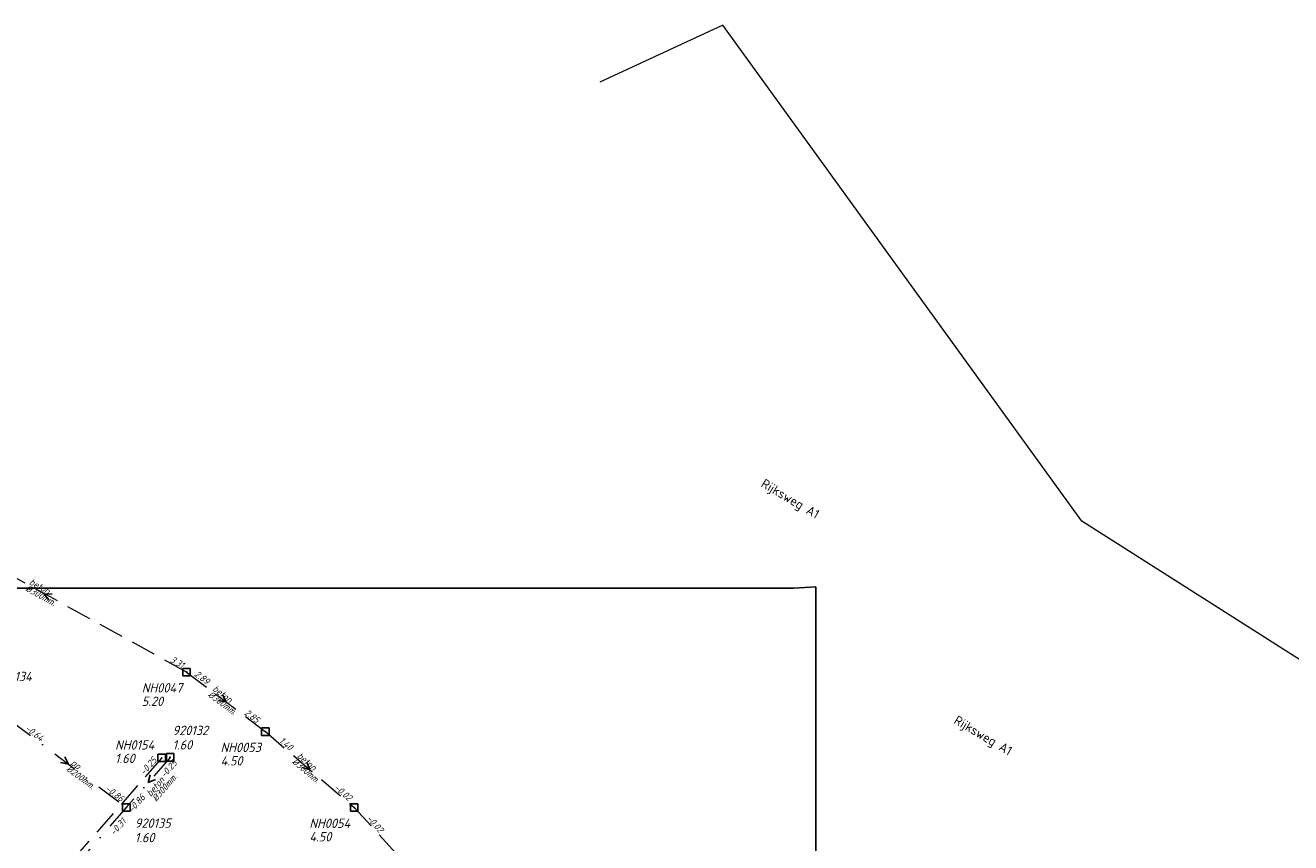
# Model space of a CAD drawing. Header units: metres. Extents: x 152202 to 157341, y 461610 to 468701.
# Tile 237 of 238: x 154694 to 154948, y 468469 to 468634. Entities that reach past the tile are written whole.
import ezdxf
from ezdxf.enums import TextEntityAlignment as Align
from ezdxf.lldxf.tags import DXFTag

# ---------------------------------------------------------------- set-up
doc = ezdxf.new("R2010")
doc.units = ezdxf.units.M
doc.header["$PDMODE"] = 64
doc.header["$PDSIZE"] = 1.5
doc.linetypes.add('RI-HWA', pattern=[7.4, 5, -2.4])
doc.linetypes.add('RI-VWA', pattern=[11, 5, -3, 0, -3])
doc.layers.get('0').update_dxf_attribs({"linetype": 'CONTINUOUS'})
doc.layers.get('DEFPOINTS').update_dxf_attribs({"linetype": 'CONTINUOUS'})
for name, color, linetype, lineweight in [('B-OI-RI-DRUK-G', 190, 'RI-PERS', 18), ('B-OI-RI-HWA-BOB-T18', 150, 'CONTINUOUS', 18), ('B-OI-RI-HWA-MATERIAAL-T18', 150, 'CONTINUOUS', 18), ('B-OI-RI-HWA-PUTDEKSELHOOGTE-T25', 150, 'CONTINUOUS', 25), ('B-OI-RI-HWA-PUTNUMMER-T25', 150, 'CONTINUOUS', 25), ('B-OI-RI-HWA_DIAMETER-T18', 150, 'CONTINUOUS', 18), ('B-OI-RI-HWA_RIOOLPUT-S', 150, 'CONTINUOUS', 25), ('B-OI-RI-HWA_TRANSPORTLEIDING-G', 150, 'RI-HWA', 18), ('B-OI-RI-STROOMRICHTING-S', 252, 'CONTINUOUS', 25), ('B-OI-RI-VWA-BOB-T18', 34, 'CONTINUOUS', 18), ('B-OI-RI-VWA-DIAMETER-T18', 34, 'CONTINUOUS', 18), ('B-OI-RI-VWA-MATERIAAL-T18', 34, 'CONTINUOUS', 18), ('B-OI-RI-VWA_PUTDEKSELHOOGTE-T25', 34, 'CONTINUOUS', 25), ('B-OI-RI-VWA_PUTNUMMER-T25', 34, 'CONTINUOUS', 25), ('B-OI-RI-VWA_RIOOLPUT-S', 34, 'CONTINUOUS', 25), ('B-OI-RI-VWA_TRANSPORTLEIDING-G', 34, 'RI-VWA', 18), ('B-RO-OG-TOPOGRAFIE-T18', 2, 'CONTINUOUS', 18)]:
    doc.layers.add(name, color=color, linetype=linetype, lineweight=lineweight)
doc.styles.add('NLCS-ISO-M200-T18', font='NLCS-ISO.ttf', dxfattribs={"height": 360})
doc.styles.add('NLCS-ISO-M750-T18_CURSIEF', font='NLCS-ISO.ttf', dxfattribs={"oblique": 15, "height": 1.35})
doc.styles.add('NLCS-ISO-M750-T25_CURSIEF', font='NLCS-ISO.ttf', dxfattribs={"oblique": 15, "height": 1.875})
tags = doc.linetypes.add('RI-PERS', pattern='A,7,-2,["P",Standard,S=1.8,R=0,X=-0.5,Y=-0.9],-2,7,-2,[102,NLCS.SHX,S=1,R=180,X=0,Y=0],-2', length=22).pattern_tags.tags
tags[6] = DXFTag(74, 10)

# ---------------------------------------------------------------- blocks, each defined once
blk = doc.blocks.new('ACMAP_ANN_TEMPLATE_hwa-diam')
at = {"style": 'NLCS-ISO-M750-T18_CURSIEF', "oblique": 15}
blk.add_attdef('hwa-diam', (-3.7, -1.3), '', height=1.35, dxfattribs=at)
blk = doc.blocks.new('ACMAP_ANN_TEMPLATE_hwa-materiaal')
at = {"style": 'NLCS-ISO-M750-T18_CURSIEF', "oblique": 15}
blk.add_attdef('hwa-mat', (-3.7, 0.2), '', height=1.35, dxfattribs=at)
blk = doc.blocks.new('ACMAP_ANN_TEMPLATE_hwa-nap-l')
at = {"style": 'NLCS-ISO-M750-T18_CURSIEF', "oblique": 15}
blk.add_attdef('hwa-nap-l', (3.3, 0.2), '', height=1.35, dxfattribs=at)
blk = doc.blocks.new('ACMAP_ANN_TEMPLATE_hwa-nap-r')
at = {"style": 'NLCS-ISO-M750-T18_CURSIEF', "oblique": 15}
blk.add_attdef('hwa-nap-r', (-5.6, 0.2), '', height=1.35, dxfattribs=at)
blk = doc.blocks.new('ACMAP_ANN_TEMPLATE_vwa-diam')
at = {"style": 'NLCS-ISO-M750-T18_CURSIEF', "oblique": 15}
blk.add_attdef('vwa-diam', (0.3, -1.3), '', height=1.35, dxfattribs=at)
blk = doc.blocks.new('ACMAP_ANN_TEMPLATE_vwa-materiaal')
at = {"style": 'NLCS-ISO-M750-T18_CURSIEF', "oblique": 15}
blk.add_attdef('vwa-mat', (0.3, 0.2), '', height=1.35, dxfattribs=at)
blk = doc.blocks.new('ACMAP_ANN_TEMPLATE_vwa-nap-l')
at = {"style": 'NLCS-ISO-M750-T18_CURSIEF', "oblique": 15}
blk.add_attdef('vwa-nap-l', (3.3, 0.2), '', height=1.35, dxfattribs=at)
blk = doc.blocks.new('ACMAP_ANN_TEMPLATE_vwa-nap-r')
at = {"style": 'NLCS-ISO-M750-T18_CURSIEF', "oblique": 15}
blk.add_attdef('vwa-nap-r', (-5.6, 0.2), '', height=1.35, dxfattribs=at)
blk = doc.blocks.new('ACMAP_ANN_TEMPLATE_hwa-puth')
at = {"color": 0, "linetype": 'ByBlock', "style": 'NLCS-ISO-M750-T25_CURSIEF', "oblique": 15}
blk.add_attdef('hwa-puth', (-9, -6.8), '', height=1.88, dxfattribs=at)
blk = doc.blocks.new('ACMAP_ANN_TEMPLATE_hwa-putnr')
at = {"color": 0, "linetype": 'ByBlock', "style": 'NLCS-ISO-M750-T25_CURSIEF', "oblique": 15}
blk.add_attdef('hwa-putnr', (-9, -4.1), '', height=1.88, dxfattribs=at)
blk = doc.blocks.new('ACMAP_ANN_TEMPLATE_vwa-puth')
at = {"style": 'NLCS-ISO-M750-T25_CURSIEF', "oblique": 15}
blk.add_attdef('vwa-puth', (-3, 5), '', height=1.88, dxfattribs=at)
blk = doc.blocks.new('ACMAP_ANN_TEMPLATE_vwa-putnr')
at = {"style": 'NLCS-ISO-M750-T25_CURSIEF', "oblique": 15}
blk.add_attdef('vaw-putnr', (-3, 7.9), '', height=1.88, dxfattribs=at)

msp = doc.modelspace()

# ---------------------------------------------------------------- linework, layer by layer
at = {"layer": 'B-OI-RI-DRUK-G'}
for p, q in [((154833.84, 468633.56), (154809.09, 468622.16)), ((154905.91, 468534), (154833.84, 468633.56)), ((155069.91, 468429.75), (154905.91, 468534))]:
    msp.add_line(p, q, dxfattribs=at)
at = {"layer": 'B-OI-RI-HWA_RIOOLPUT-S', "transparency": 33554623}
for p in [(154726.15, 468503.74), (154741.97, 468491.79), (154721.16, 468486.51), (154759.8, 468476.55)]:
    msp.add_point(p, dxfattribs=at)
at = {"layer": 'B-OI-RI-HWA_TRANSPORTLEIDING-G', "transparency": 33554623}
for p, q in [((154726.15, 468503.74), (154668.96, 468535.21)), ((154726.15, 468503.74), (154741.97, 468491.79)), ((154741.97, 468491.79), (154759.8, 468476.55)), ((154721.16, 468486.51), (154679.43, 468438.84)), ((154759.8, 468476.55), (154782.86, 468451.48))]:
    msp.add_line(p, q, dxfattribs=at)
at = {"layer": 'B-OI-RI-STROOMRICHTING-S', "transparency": 33554623}
for points in [[(154699.16, 468519.41), (154697.55, 468519.47), (154698.47, 468518.15)], [(154733.34, 468499.21), (154734.06, 468497.77), (154732.48, 468498.06)], [(154701.71, 468486.73), (154702.42, 468485.29), (154700.84, 468485.58)], [(154750.26, 468485.65), (154750.89, 468484.17), (154749.32, 468484.56)], [(154718.85, 468483.14), (154718.45, 468481.58), (154719.94, 468482.19)]]:
    msp.add_lwpolyline(points, dxfattribs=at)
at = {"layer": 'B-OI-RI-VWA_RIOOLPUT-S', "transparency": 33554623}
for p in [(154722.85, 468486.62), (154714.04, 468476.55)]:
    msp.add_point(p, dxfattribs=at)
at = {"layer": 'B-OI-RI-VWA_TRANSPORTLEIDING-G', "transparency": 33554623}
for p, q in [((154690.81, 468494.02), (154714.04, 468476.55)), ((154722.85, 468486.62), (154714.04, 468476.55)), ((154714.04, 468476.55), (154681.16, 468438.99))]:
    msp.add_line(p, q, dxfattribs=at)
at = {"layer": 'DEFPOINTS', "flags": 128}
msp.add_lwpolyline([(154852.51, 468520.854), (154848.08, 468520.556), (154812.94, 468520.556), (154655.44, 468520.556), (154655.44, 468343.555), (154655.44, 468329.988), (154852.51, 468329.988)], close=True, dxfattribs=at)

# ---------------------------------------------------------------- block references
at = {"layer": 'B-OI-RI-HWA-BOB-T18', "transparency": 33554623}
ref = msp.add_blockref('ACMAP_ANN_TEMPLATE_hwa-nap-l', (154719.712, 468507.24), dxfattribs=dict(at, rotation=331.1772854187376))
ref.add_attrib('hwa-nap-l', '3.31', (154722.7, 468505.824), dxfattribs={"layer": '0', "color": 0, "linetype": 'ByBlock', "height": 1.35, "rotation": 331.17729, "style": 'NLCS-ISO-M750-T18_CURSIEF', "oblique": 15})
ref = msp.add_blockref('ACMAP_ANN_TEMPLATE_hwa-nap-l', (154724.833, 468504.907), dxfattribs=dict(at, rotation=322.9335877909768))
ref.add_attrib('hwa-nap-l', '2.89', (154727.586, 468503.077), dxfattribs={"layer": '0', "color": 0, "linetype": 'ByBlock', "height": 1.35, "rotation": 322.93359, "style": 'NLCS-ISO-M750-T18_CURSIEF', "oblique": 15})
ref = msp.add_blockref('ACMAP_ANN_TEMPLATE_hwa-nap-r', (154741.97, 468491.79), dxfattribs=dict(at, rotation=322.9335877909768))
ref.add_attrib('hwa-nap-r', '2.85', (154737.622, 468495.325), dxfattribs={"layer": '0', "color": 0, "linetype": 'ByBlock', "height": 1.35, "rotation": 322.93359, "style": 'NLCS-ISO-M750-T18_CURSIEF', "oblique": 15})
ref = msp.add_blockref('ACMAP_ANN_TEMPLATE_hwa-nap-l', (154741.97, 468491.79), dxfattribs=dict(at, rotation=319.4781907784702))
ref.add_attrib('hwa-nap-l', '1.40', (154744.608, 468489.798), dxfattribs={"layer": '0', "color": 0, "linetype": 'ByBlock', "height": 1.35, "rotation": 319.47819, "style": 'NLCS-ISO-M750-T18_CURSIEF', "oblique": 15})
ref = msp.add_blockref('ACMAP_ANN_TEMPLATE_hwa-nap-l', (154715.644, 468480.334), dxfattribs=dict(at, rotation=48.80131351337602))
ref.add_attrib('hwa-nap-l', '-0.25', (154717.667, 468482.949), dxfattribs={"layer": '0', "color": 0, "linetype": 'ByBlock', "height": 1.35, "rotation": 48.80131, "style": 'NLCS-ISO-M750-T18_CURSIEF', "oblique": 15})
ref = msp.add_blockref('ACMAP_ANN_TEMPLATE_hwa-nap-r', (154759.8, 468476.55), dxfattribs=dict(at, rotation=319.4781907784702))
ref.add_attrib('hwa-nap-r', '-0.02', (154755.673, 468480.341), dxfattribs={"layer": '0', "color": 0, "linetype": 'ByBlock', "height": 1.35, "rotation": 319.47819, "style": 'NLCS-ISO-M750-T18_CURSIEF', "oblique": 15})
ref = msp.add_blockref('ACMAP_ANN_TEMPLATE_hwa-nap-l', (154759.8, 468476.55), dxfattribs=dict(at, rotation=312.6086092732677))
ref.add_attrib('hwa-nap-l', '-0.02', (154762.181, 468474.257), dxfattribs={"layer": '0', "color": 0, "linetype": 'ByBlock', "height": 1.35, "rotation": 312.60861, "style": 'NLCS-ISO-M750-T18_CURSIEF', "oblique": 15})
at = {"layer": 'B-OI-RI-HWA-MATERIAAL-T18', "transparency": 33554623}
ref = msp.add_blockref('ACMAP_ANN_TEMPLATE_hwa-materiaal', (154697.555, 468519.475), dxfattribs=dict(at, rotation=331.1772854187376))
ref.add_attrib('hwa-mat', 'beton', (154694.41, 468521.434), dxfattribs={"layer": '0', "color": 0, "linetype": 'ByBlock', "height": 1.35, "rotation": 331.17729, "style": 'NLCS-ISO-M750-T18_CURSIEF', "oblique": 15})
ref = msp.add_blockref('ACMAP_ANN_TEMPLATE_hwa-materiaal', (154734.06, 468497.765), dxfattribs=dict(at, rotation=322.9335877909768))
ref.add_attrib('hwa-mat', 'beton', (154731.228, 468500.155), dxfattribs={"layer": '0', "color": 0, "linetype": 'ByBlock', "height": 1.35, "rotation": 322.93359, "style": 'NLCS-ISO-M750-T18_CURSIEF', "oblique": 15})
ref = msp.add_blockref('ACMAP_ANN_TEMPLATE_hwa-materiaal', (154750.885, 468484.17), dxfattribs=dict(at, rotation=319.4781907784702))
ref.add_attrib('hwa-mat', 'beton', (154748.202, 468486.726), dxfattribs={"layer": '0', "color": 0, "linetype": 'ByBlock', "height": 1.35, "rotation": 319.47819, "style": 'NLCS-ISO-M750-T18_CURSIEF', "oblique": 15})
at = {"layer": 'B-OI-RI-HWA-PUTDEKSELHOOGTE-T25', "transparency": 33554623}
for p, values in [((154726.15, 468503.74), {'hwa-puth': '5.20'}), ((154720.788, 468492.275), {'hwa-puth': '1.60'}), ((154741.97, 468491.79), {'hwa-puth': '4.50'}), ((154759.8, 468476.55), {'hwa-puth': '4.50'})]:
    msp.add_blockref('ACMAP_ANN_TEMPLATE_hwa-puth', p, dxfattribs=at).add_auto_attribs(values)
at = {"layer": 'B-OI-RI-HWA-PUTNUMMER-T25', "transparency": 33554623}
for p, values in [((154726.15, 468503.74), {'hwa-putnr': 'NH0047'}), ((154720.788, 468492.275), {'hwa-putnr': 'NH0154'}), ((154741.97, 468491.79), {'hwa-putnr': 'NH0053'}), ((154759.8, 468476.55), {'hwa-putnr': 'NH0054'})]:
    msp.add_blockref('ACMAP_ANN_TEMPLATE_hwa-putnr', p, dxfattribs=at).add_auto_attribs(values)
at = {"layer": 'B-OI-RI-HWA_DIAMETER-T18', "transparency": 33554623}
ref = msp.add_blockref('ACMAP_ANN_TEMPLATE_hwa-diam', (154697.555, 468519.475), dxfattribs=dict(at, rotation=331.1772854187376))
ref.add_attrib('hwa-diam', '%%c300mm.', (154693.687, 468520.12), dxfattribs={"layer": '0', "color": 0, "linetype": 'ByBlock', "height": 1.35, "rotation": 331.17729, "style": 'NLCS-ISO-M750-T18_CURSIEF', "oblique": 15})
ref = msp.add_blockref('ACMAP_ANN_TEMPLATE_hwa-diam', (154734.06, 468497.765), dxfattribs=dict(at, rotation=322.9335877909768))
ref.add_attrib('hwa-diam', '%%c300mm.', (154730.324, 468498.958), dxfattribs={"layer": '0', "color": 0, "linetype": 'ByBlock', "height": 1.35, "rotation": 322.93359, "style": 'NLCS-ISO-M750-T18_CURSIEF', "oblique": 15})
ref = msp.add_blockref('ACMAP_ANN_TEMPLATE_hwa-diam', (154750.885, 468484.17), dxfattribs=dict(at, rotation=319.4781907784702))
ref.add_attrib('hwa-diam', '%%c300mm.', (154747.228, 468485.586), dxfattribs={"layer": '0', "color": 0, "linetype": 'ByBlock', "height": 1.35, "rotation": 319.47819, "style": 'NLCS-ISO-M750-T18_CURSIEF', "oblique": 15})
at = {"layer": 'B-OI-RI-VWA-BOB-T18', "transparency": 33554623}
ref = msp.add_blockref('ACMAP_ANN_TEMPLATE_vwa-nap-l', (154690.81, 468494.02), dxfattribs=dict(at, rotation=323.0551956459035))
ref.add_attrib('vwa-nap-l', '-0.64', (154693.568, 468492.196), dxfattribs={"layer": '0', "color": 0, "linetype": 'ByBlock', "height": 1.35, "rotation": 323.0552, "style": 'NLCS-ISO-M750-T18_CURSIEF', "oblique": 15})
ref = msp.add_blockref('ACMAP_ANN_TEMPLATE_vwa-nap-l', (154719.703, 468479.753), dxfattribs=dict(at, rotation=48.81810322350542))
ref.add_attrib('vwa-nap-l', '-0.25', (154721.726, 468482.369), dxfattribs={"layer": '0', "color": 0, "linetype": 'ByBlock', "height": 1.35, "rotation": 48.8181, "style": 'NLCS-ISO-M750-T18_CURSIEF', "oblique": 15})
ref = msp.add_blockref('ACMAP_ANN_TEMPLATE_vwa-nap-r', (154714.04, 468476.55), dxfattribs=dict(at, rotation=323.0551956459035))
ref.add_attrib('vwa-nap-r', '-0.86', (154709.685, 468480.076), dxfattribs={"layer": '0', "color": 0, "linetype": 'ByBlock', "height": 1.35, "rotation": 323.0552, "style": 'NLCS-ISO-M750-T18_CURSIEF', "oblique": 15})
ref = msp.add_blockref('ACMAP_ANN_TEMPLATE_vwa-nap-l', (154713.253, 468472.812), dxfattribs=dict(at, rotation=48.80111785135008))
ref.add_attrib('vwa-nap-l', '-0.86', (154715.276, 468475.426), dxfattribs={"layer": '0', "color": 0, "linetype": 'ByBlock', "height": 1.35, "rotation": 48.80112, "style": 'NLCS-ISO-M750-T18_CURSIEF', "oblique": 15})
ref = msp.add_blockref('ACMAP_ANN_TEMPLATE_vwa-nap-r', (154715.486, 468474.929), dxfattribs=dict(at, rotation=48.81810322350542))
ref.add_attrib('vwa-nap-r', '-0.31', (154711.648, 468470.846), dxfattribs={"layer": '0', "color": 0, "linetype": 'ByBlock', "height": 1.35, "rotation": 48.8181, "style": 'NLCS-ISO-M750-T18_CURSIEF', "oblique": 15})
at = {"layer": 'B-OI-RI-VWA-DIAMETER-T18', "transparency": 33554623}
ref = msp.add_blockref('ACMAP_ANN_TEMPLATE_vwa-diam', (154702.425, 468485.285), dxfattribs=dict(at, rotation=323.0551956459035))
ref.add_attrib('vwa-diam', '%%c200mm.', (154701.883, 468484.066), dxfattribs={"layer": '0', "color": 0, "linetype": 'ByBlock', "height": 1.35, "rotation": 323.0552, "style": 'NLCS-ISO-M750-T18_CURSIEF', "oblique": 15})
ref = msp.add_blockref('ACMAP_ANN_TEMPLATE_vwa-diam', (154718.878, 468478.285), dxfattribs=dict(at, rotation=48.81810322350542))
ref.add_attrib('vwa-diam', '%%c300mm.', (154720.054, 468477.655), dxfattribs={"layer": '0', "color": 0, "linetype": 'ByBlock', "height": 1.35, "rotation": 48.8181, "style": 'NLCS-ISO-M750-T18_CURSIEF', "oblique": 15})
at = {"layer": 'B-OI-RI-VWA-MATERIAAL-T18', "transparency": 33554623}
ref = msp.add_blockref('ACMAP_ANN_TEMPLATE_vwa-materiaal', (154702.425, 468485.285), dxfattribs=dict(at, rotation=323.0551956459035))
ref.add_attrib('vwa-mat', 'pp', (154702.785, 468485.265), dxfattribs={"layer": '0', "color": 0, "linetype": 'ByBlock', "height": 1.35, "rotation": 323.0552, "style": 'NLCS-ISO-M750-T18_CURSIEF', "oblique": 15})
ref = msp.add_blockref('ACMAP_ANN_TEMPLATE_vwa-materiaal', (154718.878, 468478.285), dxfattribs=dict(at, rotation=48.81810322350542))
ref.add_attrib('vwa-mat', 'beton', (154718.925, 468478.643), dxfattribs={"layer": '0', "color": 0, "linetype": 'ByBlock', "height": 1.35, "rotation": 48.8181, "style": 'NLCS-ISO-M750-T18_CURSIEF', "oblique": 15})
at = {"layer": 'B-OI-RI-VWA_PUTDEKSELHOOGTE-T25', "transparency": 33554623}
ref = msp.add_blockref('ACMAP_ANN_TEMPLATE_vwa-puth', (154726.338, 468483.198), dxfattribs=at)
ref.add_attrib('vwa-puth', '1.60', (154723.338, 468488.198), dxfattribs={"layer": '0', "color": 0, "linetype": 'ByBlock', "height": 1.875, "style": 'NLCS-ISO-M750-T25_CURSIEF', "oblique": 15})
ref = msp.add_blockref('ACMAP_ANN_TEMPLATE_vwa-puth', (154718.756, 468464.586), dxfattribs=at)
ref.add_attrib('vwa-puth', '1.60', (154715.756, 468469.586), dxfattribs={"layer": '0', "color": 0, "linetype": 'ByBlock', "height": 1.875, "style": 'NLCS-ISO-M750-T25_CURSIEF', "oblique": 15})
at = {"layer": 'B-OI-RI-VWA_PUTNUMMER-T25', "transparency": 33554623}
ref = msp.add_blockref('ACMAP_ANN_TEMPLATE_vwa-putnr', (154690.81, 468494.02), dxfattribs=at)
ref.add_attrib('vaw-putnr', '920134', (154687.81, 468501.92), dxfattribs={"layer": '0', "color": 0, "linetype": 'ByBlock', "height": 1.875, "style": 'NLCS-ISO-M750-T25_CURSIEF', "oblique": 15})
ref = msp.add_blockref('ACMAP_ANN_TEMPLATE_vwa-putnr', (154726.338, 468483.198), dxfattribs=at)
ref.add_attrib('vaw-putnr', '920132', (154723.338, 468491.098), dxfattribs={"layer": '0', "color": 0, "linetype": 'ByBlock', "height": 1.875, "style": 'NLCS-ISO-M750-T25_CURSIEF', "oblique": 15})
ref = msp.add_blockref('ACMAP_ANN_TEMPLATE_vwa-putnr', (154718.756, 468464.586), dxfattribs=at)
ref.add_attrib('vaw-putnr', '920135', (154715.756, 468472.486), dxfattribs={"layer": '0', "color": 0, "linetype": 'ByBlock', "height": 1.875, "style": 'NLCS-ISO-M750-T25_CURSIEF', "oblique": 15})

# ---------------------------------------------------------------- texts
at = {"layer": 'B-RO-OG-TOPOGRAFIE-T18', "style": 'NLCS-ISO-M200-T18'}
for p in [(154847.243, 468538.295), (154885.952, 468490.793)]:
    msp.add_text('Rijksweg A1', height=1.875, rotation=329.4, dxfattribs=at).set_placement(p, align=Align.MIDDLE)

doc.saveas('drawing.dxf')
